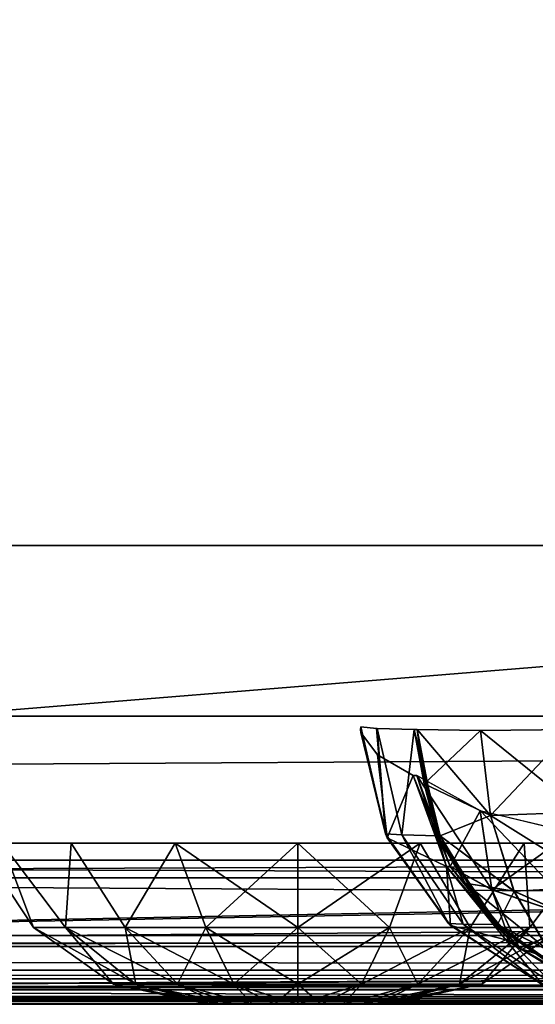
# Model space of a CAD drawing. Header units: millimetres. Extents: x -125 to 125, y -4 to 53.
# Tile 100 of 140: x 69.82 to 73.4, y -2 to 4.84. Entities that reach past the tile are written whole.
import ezdxf

# ---------------------------------------------------------------- set-up
doc = ezdxf.new("R2010")
doc.units = ezdxf.units.MM
doc.header["$LTSCALE"] = 65.185185
for name, color, linetype in [('1', 7, 'CONTINUOUS'), ('100', 7, 'CONTINUOUS'), ('101', 7, 'CONTINUOUS'), ('102', 7, 'CONTINUOUS'), ('111', 7, 'CONTINUOUS'), ('112', 7, 'CONTINUOUS'), ('113', 7, 'CONTINUOUS'), ('116', 7, 'CONTINUOUS'), ('117', 7, 'CONTINUOUS'), ('118', 7, 'CONTINUOUS'), ('119', 7, 'CONTINUOUS'), ('128', 7, 'CONTINUOUS'), ('129', 7, 'CONTINUOUS'), ('130', 7, 'CONTINUOUS'), ('14', 7, 'CONTINUOUS'), ('18', 7, 'CONTINUOUS'), ('2', 7, 'CONTINUOUS'), ('20', 7, 'CONTINUOUS'), ('205', 7, 'CONTINUOUS'), ('207', 7, 'CONTINUOUS'), ('209', 7, 'CONTINUOUS'), ('211', 7, 'CONTINUOUS'), ('248', 7, 'CONTINUOUS'), ('249', 7, 'CONTINUOUS'), ('250', 7, 'CONTINUOUS'), ('257', 7, 'CONTINUOUS'), ('258', 7, 'CONTINUOUS'), ('4', 7, 'CONTINUOUS'), ('505', 7, 'CONTINUOUS'), ('507', 7, 'CONTINUOUS'), ('509', 7, 'CONTINUOUS'), ('6', 7, 'CONTINUOUS'), ('99', 7, 'CONTINUOUS')]:
    doc.layers.add(name, color=color, linetype=linetype)

msp = doc.modelspace()

# ---------------------------------------------------------------- linework, layer by layer
at = {"layer": '1', "color": 7, "linetype": 'Continuous'}
for points in [[(95.8564, -2, 122.6916), (41.8745, -2, 124.334), (68.7932, -2, 122.5215), (95.8564, -2, 122.6916)], [(122.9176, -2, 122.9176), (41.8745, -2, 124.334), (95.8564, -2, 122.6916), (122.9176, -2, 122.9176)], [(123.8345, -2, 124.334), (41.8745, -2, 124.334), (122.9176, -2, 122.9176), (123.8345, -2, 124.334)], [(42.0073, -2, -124.0655), (41.8745, -2, -124.334), (123.8345, -2, -124.334), (42.0073, -2, -124.0655)], [(42.0544, -2, -123.762), (42.0073, -2, -124.0655), (123.8345, -2, -124.334), (42.0544, -2, -123.762)], [(68.5248, -2, -122.5202), (42.0544, -2, -123.1456), (123.8345, -2, -124.334), (68.5248, -2, -122.5202)], [(42.0544, -2, -123.1456), (42.0544, -2, -123.762), (123.8345, -2, -124.334), (42.0544, -2, -123.1456)], [(95.8279, -2, -122.6915), (68.5248, -2, -122.5202), (123.8345, -2, -124.334), (95.8279, -2, -122.6915)]]:
    msp.add_3dface(points, dxfattribs=at)
at = {"layer": '100', "color": 7, "linetype": 'Continuous'}
for points in [[(72.1893, -0.1128, 109.0402), (72.3037, -0.2681, 108.2929), (72.3722, -0.8429, 109.0487), (72.1893, -0.1128, 109.0402)], [(72.3037, -0.2681, 108.2929), (72.5509, -0.4119, 107.5902), (72.3722, -0.8429, 109.0487), (72.3037, -0.2681, 108.2929)], [(72.5509, -0.4119, 107.5902), (72.7822, -1.0424, 107.6859), (72.3722, -0.8429, 109.0487), (72.5509, -0.4119, 107.5902)], [(72.3722, -0.8429, 109.0487), (72.7822, -1.0424, 107.6859), (72.8117, -1.4536, 109.0691), (72.3722, -0.8429, 109.0487)], [(72.7822, -1.0424, 107.6859), (73.195, -1.553, 107.8565), (72.8117, -1.4536, 109.0691), (72.7822, -1.0424, 107.6859)], [(72.8117, -1.4536, 109.0691), (73.195, -1.553, 107.8565), (73.4456, -1.8584, 109.0985), (72.8117, -1.4536, 109.0691)], [(73.195, -1.553, 107.8565), (73.7417, -1.8849, 108.0826), (73.4456, -1.8584, 109.0985), (73.195, -1.553, 107.8565)]]:
    msp.add_3dface(points, dxfattribs=at)
at = {"layer": '101', "color": 7, "linetype": 'Continuous'}
for points in [[(72.2976, -0.0844, 110.0288), (72.1883, -0.0734, 109.2893), (72.3607, -0.8159, 109.2803), (72.2976, -0.0844, 110.0288)], [(72.3021, -0.0846, 110.047), (72.2976, -0.0844, 110.0288), (72.3607, -0.8159, 109.2803), (72.3021, -0.0846, 110.047)], [(72.4726, -0.8236, 110.0045), (72.3021, -0.0846, 110.047), (72.3607, -0.8159, 109.2803), (72.4726, -0.8236, 110.0045)], [(72.3021, -0.0846, 110.047), (72.4726, -0.8236, 110.0045), (72.5584, -0.0927, 110.7691), (72.3021, -0.0846, 110.047)], [(72.5584, -0.0927, 110.7691), (72.4726, -0.8236, 110.0045), (72.7195, -0.8292, 110.6939), (72.5584, -0.0927, 110.7691)], [(72.798, -1.4399, 109.2572), (72.4726, -0.8236, 110.0045), (72.3607, -0.8159, 109.2803), (72.798, -1.4399, 109.2572)], [(72.8981, -1.4438, 109.8983), (72.4726, -0.8236, 110.0045), (72.798, -1.4399, 109.2572), (72.8981, -1.4438, 109.8983)], [(72.4726, -0.8236, 110.0045), (72.8981, -1.4438, 109.8983), (72.7195, -0.8292, 110.6939), (72.4726, -0.8236, 110.0045)], [(72.7195, -0.8292, 110.6939), (72.8981, -1.4438, 109.8983), (73.1174, -1.4466, 110.5083), (72.7195, -0.8292, 110.6939)], [(73.4368, -1.8547, 109.2235), (72.8981, -1.4438, 109.8983), (72.798, -1.4399, 109.2572), (73.4368, -1.8547, 109.2235)], [(73.5173, -1.8557, 109.7438), (72.8981, -1.4438, 109.8983), (73.4368, -1.8547, 109.2235), (73.5173, -1.8557, 109.7438)], [(72.8981, -1.4438, 109.8983), (73.5173, -1.8557, 109.7438), (73.1174, -1.4466, 110.5083), (72.8981, -1.4438, 109.8983)], [(73.1174, -1.4466, 110.5083), (73.5173, -1.8557, 109.7438), (73.6947, -1.8565, 110.2389), (73.1174, -1.4466, 110.5083)]]:
    msp.add_3dface(points, dxfattribs=at)
at = {"layer": '102', "color": 7, "linetype": 'Continuous'}
for points in [[(72.5584, -0.0927, 110.7691), (72.7195, -0.8292, 110.6939), (72.579, -0.0927, 110.8133), (72.5584, -0.0927, 110.7691)], [(72.579, -0.0927, 110.8133), (72.7195, -0.8292, 110.6939), (72.6277, -0.4694, 110.7906), (72.579, -0.0927, 110.8133)], [(72.6277, -0.4694, 110.7906), (72.7195, -0.8292, 110.6939), (72.7402, -0.8292, 110.7382), (72.6277, -0.4694, 110.7906)], [(72.7195, -0.8292, 110.6939), (73.1174, -1.4466, 110.5083), (72.7402, -0.8292, 110.7382), (72.7195, -0.8292, 110.6939)], [(72.7402, -0.8292, 110.7382), (73.1174, -1.4466, 110.5083), (72.9123, -1.1589, 110.6578), (72.7402, -0.8292, 110.7382)], [(72.9123, -1.1589, 110.6578), (73.1174, -1.4466, 110.5083), (73.138, -1.4466, 110.5525), (72.9123, -1.1589, 110.6578)], [(73.1174, -1.4466, 110.5083), (73.6947, -1.8565, 110.2389), (73.138, -1.4466, 110.5525), (73.1174, -1.4466, 110.5083)], [(73.138, -1.4466, 110.5525), (73.6947, -1.8565, 110.2389), (73.7154, -1.8565, 110.2832), (73.138, -1.4466, 110.5525)]]:
    msp.add_3dface(points, dxfattribs=at)
at = {"layer": '111', "color": 7, "linetype": 'Continuous'}
for points in [[(72.579, -0.0927, 110.8133), (72.6277, -0.4694, 110.7906), (73.019, -0.0986, 111.4219), (72.579, -0.0927, 110.8133)], [(73.019, -0.0986, 111.4219), (72.6277, -0.4694, 110.7906), (73.0894, -0.6891, 111.3232), (73.019, -0.0986, 111.4219)], [(73.019, -0.0986, 111.4219), (73.0894, -0.6891, 111.3232), (73.653, -0.0906, 111.8259), (73.019, -0.0986, 111.4219)], [(73.653, -0.0906, 111.8259), (73.0894, -0.6891, 111.3232), (73.7204, -0.6663, 111.7316), (73.653, -0.0906, 111.8259)], [(72.6277, -0.4694, 110.7906), (72.7402, -0.8292, 110.7382), (73.0894, -0.6891, 111.3232), (72.6277, -0.4694, 110.7906)], [(73.7204, -0.6663, 111.7316), (73.0894, -0.6891, 111.3232), (73.8759, -1.1821, 111.4979), (73.7204, -0.6663, 111.7316)], [(73.0894, -0.6891, 111.3232), (72.7402, -0.8292, 110.7382), (73.2524, -1.215, 111.078), (73.0894, -0.6891, 111.3232)], [(73.0894, -0.6891, 111.3232), (73.2524, -1.215, 111.078), (73.8759, -1.1821, 111.4979), (73.0894, -0.6891, 111.3232)], [(72.7402, -0.8292, 110.7382), (72.9123, -1.1589, 110.6578), (73.2524, -1.215, 111.078), (72.7402, -0.8292, 110.7382)], [(72.9123, -1.1589, 110.6578), (73.138, -1.4466, 110.5525), (73.2524, -1.215, 111.078), (72.9123, -1.1589, 110.6578)], [(73.2524, -1.215, 111.078), (73.138, -1.4466, 110.5525), (73.4926, -1.627, 110.7093), (73.2524, -1.215, 111.078)], [(73.8759, -1.1821, 111.4979), (73.2524, -1.215, 111.078), (74.1057, -1.5919, 111.1456), (73.8759, -1.1821, 111.4979)], [(73.2524, -1.215, 111.078), (73.4926, -1.627, 110.7093), (74.1057, -1.5919, 111.1456), (73.2524, -1.215, 111.078)], [(73.138, -1.4466, 110.5525), (73.7154, -1.8565, 110.2832), (73.4926, -1.627, 110.7093), (73.138, -1.4466, 110.5525)]]:
    msp.add_3dface(points, dxfattribs=at)
at = {"layer": '112', "color": 7, "linetype": 'Continuous'}
for points in [[(72.3607, -0.8159, 109.2803), (72.1883, -0.0734, 109.2893), (72.1856, -0.0932, 109.1648), (72.3607, -0.8159, 109.2803)], [(72.1893, -0.1128, 109.0402), (72.3607, -0.8159, 109.2803), (72.1856, -0.0932, 109.1648), (72.1893, -0.1128, 109.0402)], [(72.1893, -0.1128, 109.0402), (72.3722, -0.8429, 109.0487), (72.3607, -0.8159, 109.2803), (72.1893, -0.1128, 109.0402)], [(72.3722, -0.8429, 109.0487), (72.798, -1.4399, 109.2572), (72.3607, -0.8159, 109.2803), (72.3722, -0.8429, 109.0487)], [(72.3722, -0.8429, 109.0487), (72.8117, -1.4536, 109.0691), (72.798, -1.4399, 109.2572), (72.3722, -0.8429, 109.0487)], [(72.8117, -1.4536, 109.0691), (73.4368, -1.8547, 109.2235), (72.798, -1.4399, 109.2572), (72.8117, -1.4536, 109.0691)], [(72.8117, -1.4536, 109.0691), (73.4456, -1.8584, 109.0985), (73.4368, -1.8547, 109.2235), (72.8117, -1.4536, 109.0691)]]:
    msp.add_3dface(points, dxfattribs=at)
at = {"layer": '113', "color": 7, "linetype": 'Continuous'}
for points in [[(72.5773, -0.4119, 107.5263), (73.0172, -0.6552, 106.9715), (73.0972, -1.2037, 107.3307), (72.5773, -0.4119, 107.5263)], [(72.8086, -1.0424, 107.622), (72.5773, -0.4119, 107.5263), (73.0972, -1.2037, 107.3307), (72.8086, -1.0424, 107.622)], [(73.0172, -0.6552, 106.9715), (73.7515, -1.4248, 107.0222), (73.0972, -1.2037, 107.3307), (73.0172, -0.6552, 106.9715)], [(73.6502, -0.807, 106.5986), (73.7515, -1.4248, 107.0222), (73.0172, -0.6552, 106.9715), (73.6502, -0.807, 106.5986)], [(73.2882, -1.609, 107.8203), (72.8086, -1.0424, 107.622), (73.0972, -1.2037, 107.3307), (73.2882, -1.609, 107.8203)], [(73.2882, -1.609, 107.8203), (73.2214, -1.553, 107.7926), (72.8086, -1.0424, 107.622), (73.2882, -1.609, 107.8203)], [(73.7515, -1.4248, 107.0222), (73.2882, -1.609, 107.8203), (73.0972, -1.2037, 107.3307), (73.7515, -1.4248, 107.0222)], [(73.2882, -1.609, 107.8203), (73.7515, -1.4248, 107.0222), (73.9936, -1.8429, 107.6035), (73.2882, -1.609, 107.8203)], [(73.7681, -1.8849, 108.0187), (73.2882, -1.609, 107.8203), (73.9936, -1.8429, 107.6035), (73.7681, -1.8849, 108.0187)]]:
    msp.add_3dface(points, dxfattribs=at)
at = {"layer": '116', "color": 7, "linetype": 'Continuous'}
for points in [[(72.7822, -1.0424, -107.6859), (72.5773, -0.4119, -107.5263), (72.5509, -0.4119, -107.5902), (72.7822, -1.0424, -107.6859)], [(72.8086, -1.0424, -107.622), (72.5773, -0.4119, -107.5263), (72.7822, -1.0424, -107.6859), (72.8086, -1.0424, -107.622)], [(73.2214, -1.553, -107.7926), (72.8086, -1.0424, -107.622), (72.7822, -1.0424, -107.6859), (73.2214, -1.553, -107.7926)], [(73.195, -1.553, -107.8565), (73.2214, -1.553, -107.7926), (72.7822, -1.0424, -107.6859), (73.195, -1.553, -107.8565)], [(73.2892, -1.6098, -107.8207), (73.2214, -1.553, -107.7926), (73.195, -1.553, -107.8565), (73.2892, -1.6098, -107.8207)], [(73.7417, -1.8849, -108.0826), (73.2892, -1.6098, -107.8207), (73.195, -1.553, -107.8565), (73.7417, -1.8849, -108.0826)], [(73.7681, -1.8849, -108.0187), (73.2892, -1.6098, -107.8207), (73.7417, -1.8849, -108.0826), (73.7681, -1.8849, -108.0187)]]:
    msp.add_3dface(points, dxfattribs=at)
at = {"layer": '117', "color": 7, "linetype": 'Continuous'}
for points in [[(72.1893, -0.1128, -109.0402), (72.3722, -0.8429, -109.0487), (72.3037, -0.2681, -108.2929), (72.1893, -0.1128, -109.0402)], [(72.3722, -0.8429, -109.0487), (72.5509, -0.4119, -107.5902), (72.3037, -0.2681, -108.2929), (72.3722, -0.8429, -109.0487)], [(72.7822, -1.0424, -107.6859), (72.5509, -0.4119, -107.5902), (72.3722, -0.8429, -109.0487), (72.7822, -1.0424, -107.6859)], [(72.8117, -1.4536, -109.0691), (72.7822, -1.0424, -107.6859), (72.3722, -0.8429, -109.0487), (72.8117, -1.4536, -109.0691)], [(73.195, -1.553, -107.8565), (72.7822, -1.0424, -107.6859), (72.8117, -1.4536, -109.0691), (73.195, -1.553, -107.8565)], [(73.4456, -1.8584, -109.0985), (73.195, -1.553, -107.8565), (72.8117, -1.4536, -109.0691), (73.4456, -1.8584, -109.0985)], [(73.7417, -1.8849, -108.0826), (73.195, -1.553, -107.8565), (73.4456, -1.8584, -109.0985), (73.7417, -1.8849, -108.0826)]]:
    msp.add_3dface(points, dxfattribs=at)
at = {"layer": '118', "color": 7, "linetype": 'Continuous'}
for points in [[(72.3607, -0.8159, -109.2803), (72.1883, -0.0734, -109.2893), (72.2976, -0.0844, -110.0288), (72.3607, -0.8159, -109.2803)], [(72.3021, -0.0846, -110.047), (72.3607, -0.8159, -109.2803), (72.2976, -0.0844, -110.0288), (72.3021, -0.0846, -110.047)], [(72.4726, -0.8236, -110.0045), (72.3021, -0.0846, -110.047), (72.5584, -0.0927, -110.7691), (72.4726, -0.8236, -110.0045)], [(72.4726, -0.8236, -110.0045), (72.3607, -0.8159, -109.2803), (72.3021, -0.0846, -110.047), (72.4726, -0.8236, -110.0045)], [(72.4726, -0.8236, -110.0045), (72.5584, -0.0927, -110.7691), (72.7195, -0.8292, -110.6939), (72.4726, -0.8236, -110.0045)], [(72.798, -1.4399, -109.2572), (72.3607, -0.8159, -109.2803), (72.4726, -0.8236, -110.0045), (72.798, -1.4399, -109.2572)], [(72.8981, -1.4438, -109.8983), (72.4726, -0.8236, -110.0045), (72.7195, -0.8292, -110.6939), (72.8981, -1.4438, -109.8983)], [(72.8981, -1.4438, -109.8983), (72.798, -1.4399, -109.2572), (72.4726, -0.8236, -110.0045), (72.8981, -1.4438, -109.8983)], [(73.1174, -1.4466, -110.5083), (72.8981, -1.4438, -109.8983), (72.7195, -0.8292, -110.6939), (73.1174, -1.4466, -110.5083)], [(73.4368, -1.8547, -109.2235), (72.798, -1.4399, -109.2572), (72.8981, -1.4438, -109.8983), (73.4368, -1.8547, -109.2235)], [(73.5173, -1.8557, -109.7438), (73.4368, -1.8547, -109.2235), (72.8981, -1.4438, -109.8983), (73.5173, -1.8557, -109.7438)], [(73.5173, -1.8557, -109.7438), (72.8981, -1.4438, -109.8983), (73.1174, -1.4466, -110.5083), (73.5173, -1.8557, -109.7438)], [(73.6947, -1.8565, -110.2389), (73.5173, -1.8557, -109.7438), (73.1174, -1.4466, -110.5083), (73.6947, -1.8565, -110.2389)]]:
    msp.add_3dface(points, dxfattribs=at)
at = {"layer": '119', "color": 7, "linetype": 'Continuous'}
for points in [[(72.7195, -0.8292, -110.6939), (72.5584, -0.0927, -110.7691), (72.7402, -0.8292, -110.7382), (72.7195, -0.8292, -110.6939)], [(72.7402, -0.8292, -110.7382), (72.5584, -0.0927, -110.7691), (72.6277, -0.4694, -110.7906), (72.7402, -0.8292, -110.7382)], [(72.6277, -0.4694, -110.7906), (72.5584, -0.0927, -110.7691), (72.579, -0.0927, -110.8133), (72.6277, -0.4694, -110.7906)], [(72.9123, -1.1589, -110.6578), (72.7195, -0.8292, -110.6939), (72.7402, -0.8292, -110.7382), (72.9123, -1.1589, -110.6578)], [(73.138, -1.4466, -110.5525), (72.7195, -0.8292, -110.6939), (72.9123, -1.1589, -110.6578), (73.138, -1.4466, -110.5525)], [(73.1174, -1.4466, -110.5083), (72.7195, -0.8292, -110.6939), (73.138, -1.4466, -110.5525), (73.1174, -1.4466, -110.5083)], [(73.6947, -1.8565, -110.2389), (73.1174, -1.4466, -110.5083), (73.7154, -1.8565, -110.2832), (73.6947, -1.8565, -110.2389)], [(73.7154, -1.8565, -110.2832), (73.1174, -1.4466, -110.5083), (73.138, -1.4466, -110.5525), (73.7154, -1.8565, -110.2832)]]:
    msp.add_3dface(points, dxfattribs=at)
at = {"layer": '128', "color": 7, "linetype": 'Continuous'}
for points in [[(72.6277, -0.4694, -110.7906), (72.579, -0.0927, -110.8133), (73.0888, -0.6887, -111.3228), (72.6277, -0.4694, -110.7906)], [(73.0888, -0.6887, -111.3228), (72.579, -0.0927, -110.8133), (73.0185, -0.0986, -111.4214), (73.0888, -0.6887, -111.3228)], [(73.0185, -0.0986, -111.4214), (73.6523, -0.0906, -111.8256), (73.7197, -0.6667, -111.7313), (73.0185, -0.0986, -111.4214)], [(73.0888, -0.6887, -111.3228), (73.0185, -0.0986, -111.4214), (73.7197, -0.6667, -111.7313), (73.0888, -0.6887, -111.3228)], [(72.7402, -0.8292, -110.7382), (72.6277, -0.4694, -110.7906), (73.0888, -0.6887, -111.3228), (72.7402, -0.8292, -110.7382)], [(73.8754, -1.1827, -111.4973), (73.0888, -0.6887, -111.3228), (73.7197, -0.6667, -111.7313), (73.8754, -1.1827, -111.4973)], [(73.2516, -1.2145, -111.0778), (72.7402, -0.8292, -110.7382), (73.0888, -0.6887, -111.3228), (73.2516, -1.2145, -111.0778)], [(73.2516, -1.2145, -111.0778), (73.0888, -0.6887, -111.3228), (73.8754, -1.1827, -111.4973), (73.2516, -1.2145, -111.0778)], [(72.9123, -1.1589, -110.6578), (72.7402, -0.8292, -110.7382), (73.2516, -1.2145, -111.0778), (72.9123, -1.1589, -110.6578)], [(73.4916, -1.6263, -110.7095), (72.9123, -1.1589, -110.6578), (73.2516, -1.2145, -111.0778), (73.4916, -1.6263, -110.7095)], [(73.138, -1.4466, -110.5525), (72.9123, -1.1589, -110.6578), (73.4916, -1.6263, -110.7095), (73.138, -1.4466, -110.5525)], [(74.1054, -1.5926, -111.1446), (73.2516, -1.2145, -111.0778), (73.8754, -1.1827, -111.4973), (74.1054, -1.5926, -111.1446)], [(73.4916, -1.6263, -110.7095), (73.2516, -1.2145, -111.0778), (74.1054, -1.5926, -111.1446), (73.4916, -1.6263, -110.7095)], [(73.7154, -1.8565, -110.2832), (73.138, -1.4466, -110.5525), (73.4916, -1.6263, -110.7095), (73.7154, -1.8565, -110.2832)]]:
    msp.add_3dface(points, dxfattribs=at)
at = {"layer": '129', "color": 7, "linetype": 'Continuous'}
for points in [[(72.1883, -0.0734, -109.2893), (72.3607, -0.8159, -109.2803), (72.1856, -0.0932, -109.1648), (72.1883, -0.0734, -109.2893)], [(72.3607, -0.8159, -109.2803), (72.1893, -0.1128, -109.0402), (72.1856, -0.0932, -109.1648), (72.3607, -0.8159, -109.2803)], [(72.3722, -0.8429, -109.0487), (72.1893, -0.1128, -109.0402), (72.3607, -0.8159, -109.2803), (72.3722, -0.8429, -109.0487)], [(72.3722, -0.8429, -109.0487), (72.3607, -0.8159, -109.2803), (72.798, -1.4399, -109.2572), (72.3722, -0.8429, -109.0487)], [(72.8117, -1.4536, -109.0691), (72.3722, -0.8429, -109.0487), (72.798, -1.4399, -109.2572), (72.8117, -1.4536, -109.0691)], [(72.8117, -1.4536, -109.0691), (72.798, -1.4399, -109.2572), (73.4368, -1.8547, -109.2235), (72.8117, -1.4536, -109.0691)], [(73.4456, -1.8584, -109.0985), (72.8117, -1.4536, -109.0691), (73.4368, -1.8547, -109.2235), (73.4456, -1.8584, -109.0985)]]:
    msp.add_3dface(points, dxfattribs=at)
at = {"layer": '130', "color": 7, "linetype": 'Continuous'}
for points in [[(72.5773, -0.4119, -107.5263), (72.8086, -1.0424, -107.622), (73.0177, -0.6554, -106.971), (72.5773, -0.4119, -107.5263)], [(73.0177, -0.6554, -106.971), (72.8086, -1.0424, -107.622), (73.0979, -1.2043, -107.3305), (73.0177, -0.6554, -106.971)], [(73.6509, -0.8071, -106.5984), (73.0177, -0.6554, -106.971), (73.0979, -1.2043, -107.3305), (73.6509, -0.8071, -106.5984)], [(73.7523, -1.4251, -107.0221), (73.6509, -0.8071, -106.5984), (73.0979, -1.2043, -107.3305), (73.7523, -1.4251, -107.0221)], [(72.8086, -1.0424, -107.622), (73.2214, -1.553, -107.7926), (73.0979, -1.2043, -107.3305), (72.8086, -1.0424, -107.622)], [(73.2892, -1.6098, -107.8207), (73.7523, -1.4251, -107.0221), (73.0979, -1.2043, -107.3305), (73.2892, -1.6098, -107.8207)], [(73.2214, -1.553, -107.7926), (73.2892, -1.6098, -107.8207), (73.0979, -1.2043, -107.3305), (73.2214, -1.553, -107.7926)], [(73.2892, -1.6098, -107.8207), (73.9945, -1.8432, -107.6037), (73.7523, -1.4251, -107.0221), (73.2892, -1.6098, -107.8207)], [(73.2892, -1.6098, -107.8207), (73.7681, -1.8849, -108.0187), (73.9945, -1.8432, -107.6037), (73.2892, -1.6098, -107.8207)]]:
    msp.add_3dface(points, dxfattribs=at)
at = {"layer": '14', "color": 7, "linetype": 'Continuous'}
for points in [[(-123.8345, -1.5218, -124.8336), (123.8345, -1.5218, -124.8336), (123.8345, -1.7623, -124.7597), (-123.8345, -1.5218, -124.8336)], [(-123.8345, -1.5218, -124.8336), (123.8345, -1.7623, -124.7597), (-123.8345, -1.7623, -124.7597), (-123.8345, -1.5218, -124.8336)], [(123.8345, -1.7623, -124.7597), (123.8345, -1.9366, -124.5777), (-123.8345, -1.7623, -124.7597), (123.8345, -1.7623, -124.7597)], [(123.8345, -1.9366, -124.5777), (41.0668, -1.9508, -124.5504), (-123.8345, -1.7623, -124.7597), (123.8345, -1.9366, -124.5777)], [(123.8345, -1.9366, -124.5777), (123.8345, -2, -124.334), (41.0668, -1.9508, -124.5504), (123.8345, -1.9366, -124.5777)], [(41.0668, -1.9508, -124.5504), (123.8345, -2, -124.334), (41.2731, -1.956, -124.5391), (41.0668, -1.9508, -124.5504)], [(41.2731, -1.956, -124.5391), (123.8345, -2, -124.334), (41.5021, -1.9724, -124.4978), (41.2731, -1.956, -124.5391)], [(41.5021, -1.9724, -124.4978), (123.8345, -2, -124.334), (41.7201, -1.9922, -124.422), (41.5021, -1.9724, -124.4978)], [(123.8345, -2, -124.334), (41.8745, -2, -124.334), (41.7201, -1.9922, -124.422), (123.8345, -2, -124.334)]]:
    msp.add_3dface(points, dxfattribs=at)
at = {"layer": '18', "color": 7, "linetype": 'Continuous'}
for points in [[(123.8345, -1.5218, 124.8336), (-123.8345, -1.5218, 124.8336), (-123.8345, -1.7623, 124.7597), (123.8345, -1.5218, 124.8336)], [(123.8345, -1.5218, 124.8336), (-123.8345, -1.7623, 124.7597), (123.8345, -1.7623, 124.7597), (123.8345, -1.5218, 124.8336)], [(-123.8345, -1.7623, 124.7597), (-123.8345, -1.9366, 124.5777), (123.8345, -1.7623, 124.7597), (-123.8345, -1.7623, 124.7597)], [(-123.8345, -1.9366, 124.5777), (-41.0668, -1.9508, 124.5504), (123.8345, -1.7623, 124.7597), (-123.8345, -1.9366, 124.5777)], [(-41.0668, -1.9508, 124.5504), (-38.9332, -1.9508, 124.5504), (123.8345, -1.7623, 124.7597), (-41.0668, -1.9508, 124.5504)], [(-38.9332, -1.9508, 124.5504), (38.9332, -1.9508, 124.5504), (123.8345, -1.7623, 124.7597), (-38.9332, -1.9508, 124.5504)], [(38.9332, -1.9508, 124.5504), (41.0668, -1.9508, 124.5504), (123.8345, -1.7623, 124.7597), (38.9332, -1.9508, 124.5504)], [(123.8345, -1.9366, 124.5777), (123.8345, -1.7623, 124.7597), (41.0668, -1.9508, 124.5504), (123.8345, -1.9366, 124.5777)], [(41.2741, -1.9561, 124.539), (123.8345, -1.9366, 124.5777), (41.0668, -1.9508, 124.5504), (41.2741, -1.9561, 124.539)], [(41.4902, -1.9714, 124.5008), (123.8345, -1.9366, 124.5777), (41.2741, -1.9561, 124.539), (41.4902, -1.9714, 124.5008)], [(41.7134, -1.9917, 124.425), (123.8345, -1.9366, 124.5777), (41.4902, -1.9714, 124.5008), (41.7134, -1.9917, 124.425)], [(41.8745, -2, 124.334), (123.8345, -1.9366, 124.5777), (41.7134, -1.9917, 124.425), (41.8745, -2, 124.334)], [(41.8745, -2, 124.334), (123.8345, -2, 124.334), (123.8345, -1.9366, 124.5777), (41.8745, -2, 124.334)]]:
    msp.add_3dface(points, dxfattribs=at)
at = {"layer": '2', "color": 7, "linetype": 'Continuous'}
for points in [[(-123.901, 0, 124.9), (123.901, 0, 124.9), (-123.901, 0, -124.9), (-123.901, 0, 124.9)], [(-123.901, 0, -124.9), (123.901, 0, 124.9), (123.901, 0, -124.9), (-123.901, 0, -124.9)]]:
    msp.add_3dface(points, dxfattribs=at)
at = {"layer": '20', "color": 7, "linetype": 'Continuous'}
for points in [[(17.1336, -1, 120.1095), (-120.6472, -1, 119.9336), (120.6472, -1, 119.9336), (17.1336, -1, 120.1095)], [(120.6472, -1, -119.9336), (-120.6472, -1, -119.9336), (-17.1336, -1, -120.1095), (120.6472, -1, -119.9336)], [(120.3783, -1, -85.6675), (-120.6472, -1, -119.9336), (120.6472, -1, -119.9336), (120.3783, -1, -85.6675)], [(-120.3783, -1, -85.6675), (-120.6472, -1, -119.9336), (120.3783, -1, -85.6675), (-120.3783, -1, -85.6675)], [(-120.6472, -1, 119.9336), (-120.3783, -1, 85.6675), (120.6472, -1, 119.9336), (-120.6472, -1, 119.9336)], [(120.1991, -1, -51.4007), (-120.3783, -1, -85.6675), (120.3783, -1, -85.6675), (120.1991, -1, -51.4007)], [(-120.1991, -1, -51.4007), (-120.3783, -1, -85.6675), (120.1991, -1, -51.4007), (-120.1991, -1, -51.4007)], [(120.6472, -1, 119.9336), (-120.3783, -1, 85.6675), (120.3783, -1, 85.6675), (120.6472, -1, 119.9336)], [(-120.3783, -1, 85.6675), (-120.1991, -1, 51.4007), (120.3783, -1, 85.6675), (-120.3783, -1, 85.6675)], [(-120.1991, -1, 51.4007), (-120.1095, -1, 17.1336), (120.1991, -1, 51.4007), (-120.1991, -1, 51.4007)], [(120.1095, -1, -17.1336), (-120.1991, -1, -51.4007), (120.1991, -1, -51.4007), (120.1095, -1, -17.1336)], [(-120.1095, -1, -17.1336), (-120.1991, -1, -51.4007), (120.1095, -1, -17.1336), (-120.1095, -1, -17.1336)], [(120.3783, -1, 85.6675), (-120.1991, -1, 51.4007), (120.1991, -1, 51.4007), (120.3783, -1, 85.6675)], [(120.1095, -1, 17.1336), (-120.1095, -1, -17.1336), (120.1095, -1, -17.1336), (120.1095, -1, 17.1336)], [(-120.1095, -1, 17.1336), (-120.1095, -1, -17.1336), (120.1095, -1, 17.1336), (-120.1095, -1, 17.1336)], [(120.1991, -1, 51.4007), (-120.1095, -1, 17.1336), (120.1095, -1, 17.1336), (120.1991, -1, 51.4007)], [(17.1336, -1, -120.1095), (120.6472, -1, -119.9336), (-17.1336, -1, -120.1095), (17.1336, -1, -120.1095)], [(120.5945, -1, 120.2479), (17.1336, -1, 120.1095), (120.6472, -1, 119.9336), (120.5945, -1, 120.2479)], [(51.4007, -1, -120.1991), (120.6472, -1, -119.9336), (17.1336, -1, -120.1095), (51.4007, -1, -120.1991)], [(51.4007, -1, 120.1991), (17.1336, -1, 120.1095), (120.5945, -1, 120.2479), (51.4007, -1, 120.1991)], [(85.6675, -1, -120.3783), (120.5945, -1, -120.2479), (51.4007, -1, -120.1991), (85.6675, -1, -120.3783)], [(85.6675, -1, 120.3783), (51.4007, -1, 120.1991), (120.5945, -1, 120.2479), (85.6675, -1, 120.3783)], [(120.5945, -1, -120.2479), (120.6472, -1, -119.9336), (51.4007, -1, -120.1991), (120.5945, -1, -120.2479)]]:
    msp.add_3dface(points, dxfattribs=at)
at = {"layer": '205', "color": 7, "linetype": 'Continuous'}
for points in [[(51.4007, -1, 120.1991), (85.6675, -1, 120.3783), (52.2724, -1.1213, 120.3239), (51.4007, -1, 120.1991)], [(52.2724, -1.1213, 120.3239), (85.6675, -1, 120.3783), (86.1635, -1.1213, 120.5029), (52.2724, -1.1213, 120.3239)]]:
    msp.add_3dface(points, dxfattribs=at)
at = {"layer": '207', "color": 7, "linetype": 'Continuous'}
for points in [[(84.8372, -1.1213, -120.4942), (51.4007, -1, -120.1991), (49.5959, -1.1213, -120.3134), (84.8372, -1.1213, -120.4942)], [(85.6675, -1, -120.3783), (51.4007, -1, -120.1991), (84.8372, -1.1213, -120.4942), (85.6675, -1, -120.3783)]]:
    msp.add_3dface(points, dxfattribs=at)
at = {"layer": '209', "color": 7, "linetype": 'Continuous'}
for points in [[(84.8372, -1.1213, -120.4942), (49.5959, -1.1213, -120.3134), (60.452, -1.5981, -120.9804), (84.8372, -1.1213, -120.4942)], [(84.8372, -1.1213, -120.4942), (60.452, -1.5981, -120.9804), (120.8934, -1.5978, -121.3982), (84.8372, -1.1213, -120.4942)], [(60.452, -1.5981, -120.9804), (60.9384, -1.898, -121.7069), (120.8934, -1.5978, -121.3982), (60.452, -1.5981, -120.9804)], [(120.8934, -1.5978, -121.3982), (60.9384, -1.898, -121.7069), (120.95, -1.6216, -121.4407), (120.8934, -1.5978, -121.3982)], [(120.95, -1.6216, -121.4407), (60.9384, -1.898, -121.7069), (121.2886, -1.7463, -121.6948), (120.95, -1.6216, -121.4407)], [(60.9384, -1.898, -121.7069), (121.8706, -1.8979, -122.1317), (121.2886, -1.7463, -121.6948), (60.9384, -1.898, -121.7069)], [(60.9384, -1.898, -121.7069), (95.8279, -2, -122.6915), (121.8706, -1.8979, -122.1317), (60.9384, -1.898, -121.7069)], [(68.5248, -2, -122.5202), (95.8279, -2, -122.6915), (60.9384, -1.898, -121.7069), (68.5248, -2, -122.5202)]]:
    msp.add_3dface(points, dxfattribs=at)
at = {"layer": '211', "color": 7, "linetype": 'Continuous'}
for points in [[(52.2724, -1.1213, 120.3239), (86.1635, -1.1213, 120.5029), (60.452, -1.5981, 120.9804), (52.2724, -1.1213, 120.3239)], [(60.452, -1.5981, 120.9804), (120.0561, -1.1213, 120.7696), (120.6273, -1.4734, 121.1984), (60.452, -1.5981, 120.9804)], [(86.1635, -1.1213, 120.5029), (120.0561, -1.1213, 120.7696), (60.452, -1.5981, 120.9804), (86.1635, -1.1213, 120.5029)], [(120.8934, -1.5978, 121.3982), (60.452, -1.5981, 120.9804), (120.6273, -1.4734, 121.1984), (120.8934, -1.5978, 121.3982)], [(120.8934, -1.5978, 121.3982), (60.9384, -1.898, 121.7069), (60.452, -1.5981, 120.9804), (120.8934, -1.5978, 121.3982)], [(121.2886, -1.7463, 121.6948), (60.9384, -1.898, 121.7069), (120.8934, -1.5978, 121.3982), (121.2886, -1.7463, 121.6948)], [(121.8706, -1.8979, 122.1317), (60.9384, -1.898, 121.7069), (121.2886, -1.7463, 121.6948), (121.8706, -1.8979, 122.1317)], [(121.8706, -1.8979, 122.1317), (68.7932, -2, 122.5215), (60.9384, -1.898, 121.7069), (121.8706, -1.8979, 122.1317)], [(95.8564, -2, 122.6916), (68.7932, -2, 122.5215), (121.8706, -1.8979, 122.1317), (95.8564, -2, 122.6916)]]:
    msp.add_3dface(points, dxfattribs=at)
at = {"layer": '248', "color": 7, "linetype": 'Continuous'}
for points in [[(71.1244, -2, 7.25), (71.1458, -2, 7.0881), (71.1458, -2, 7.4119), (71.1244, -2, 7.25)], [(71.1458, -2, 7.4119), (71.2083, -2, 6.9372), (71.2083, -2, 7.5628), (71.1458, -2, 7.4119)], [(71.1458, -2, 7.0881), (71.2083, -2, 6.9372), (71.1458, -2, 7.4119), (71.1458, -2, 7.0881)], [(71.2083, -2, 7.5628), (71.3077, -2, 6.8077), (71.3077, -2, 7.6923), (71.2083, -2, 7.5628)], [(71.2083, -2, 6.9372), (71.3077, -2, 6.8077), (71.2083, -2, 7.5628), (71.2083, -2, 6.9372)], [(71.3077, -2, 7.6923), (71.4372, -2, 6.7083), (71.4372, -2, 7.7917), (71.3077, -2, 7.6923)], [(71.3077, -2, 6.8077), (71.4372, -2, 6.7083), (71.3077, -2, 7.6923), (71.3077, -2, 6.8077)], [(71.4372, -2, 7.7917), (71.5881, -2, 6.6458), (71.5881, -2, 7.8542), (71.4372, -2, 7.7917)], [(71.4372, -2, 6.7083), (71.5881, -2, 6.6458), (71.4372, -2, 7.7917), (71.4372, -2, 6.7083)], [(71.5881, -2, 7.8542), (71.75, -2, 6.6244), (71.75, -2, 7.8756), (71.5881, -2, 7.8542)], [(71.5881, -2, 6.6458), (71.75, -2, 6.6244), (71.5881, -2, 7.8542), (71.5881, -2, 6.6458)], [(71.9119, -2, 7.8542), (71.75, -2, 7.8756), (71.9119, -2, 6.6458), (71.9119, -2, 7.8542)], [(71.75, -2, 7.8756), (71.75, -2, 6.6244), (71.9119, -2, 6.6458), (71.75, -2, 7.8756)], [(72.0628, -2, 6.7083), (71.9119, -2, 7.8542), (71.9119, -2, 6.6458), (72.0628, -2, 6.7083)], [(72.0628, -2, 7.7917), (71.9119, -2, 7.8542), (72.0628, -2, 6.7083), (72.0628, -2, 7.7917)], [(72.1923, -2, 7.6923), (72.0628, -2, 7.7917), (72.1923, -2, 6.8077), (72.1923, -2, 7.6923)], [(72.1923, -2, 6.8077), (72.0628, -2, 7.7917), (72.0628, -2, 6.7083), (72.1923, -2, 6.8077)], [(72.2917, -2, 6.9372), (72.1923, -2, 7.6923), (72.1923, -2, 6.8077), (72.2917, -2, 6.9372)], [(72.2917, -2, 7.5628), (72.1923, -2, 7.6923), (72.2917, -2, 6.9372), (72.2917, -2, 7.5628)], [(72.3542, -2, 7.4119), (72.2917, -2, 7.5628), (72.3542, -2, 7.0881), (72.3542, -2, 7.4119)], [(72.3542, -2, 7.0881), (72.2917, -2, 7.5628), (72.2917, -2, 6.9372), (72.3542, -2, 7.0881)], [(72.3756, -2, 7.25), (72.3542, -2, 7.4119), (72.3542, -2, 7.0881), (72.3756, -2, 7.25)]]:
    msp.add_3dface(points, dxfattribs=at)
at = {"layer": '249', "color": 7, "linetype": 'Continuous'}
for points in [[(72.3869, -1.4666, 5.5002), (71.75, -1.4666, 5.3879), (72.6007, -0.8814, 5.1962), (72.3869, -1.4666, 5.5002)], [(71.75, -1.4666, 5.3879), (71.75, -0.8814, 5.027), (72.6007, -0.8814, 5.1962), (71.75, -1.4666, 5.3879)], [(71.75, -1.4666, 9.1121), (72.3869, -1.4666, 8.9998), (71.75, -0.8814, 9.473), (71.75, -1.4666, 9.1121)], [(71.75, -0.8814, 9.473), (72.3869, -1.4666, 8.9998), (72.6007, -0.8814, 9.3038), (71.75, -0.8814, 9.473)], [(72.9469, -1.4666, 5.8236), (72.3869, -1.4666, 5.5002), (72.6007, -0.8814, 5.1962), (72.9469, -1.4666, 5.8236)], [(72.3869, -1.4666, 8.9998), (72.9469, -1.4666, 8.6764), (72.6007, -0.8814, 9.3038), (72.3869, -1.4666, 8.9998)], [(73.3219, -0.8814, 5.6781), (72.9469, -1.4666, 5.8236), (72.6007, -0.8814, 5.1962), (73.3219, -0.8814, 5.6781)], [(72.6007, -0.8814, 9.3038), (72.9469, -1.4666, 8.6764), (73.3219, -0.8814, 8.8219), (72.6007, -0.8814, 9.3038)], [(73.3626, -1.4666, 6.319), (72.9469, -1.4666, 5.8236), (73.3219, -0.8814, 5.6781), (73.3626, -1.4666, 6.319)], [(72.9469, -1.4666, 8.6764), (73.3626, -1.4666, 8.181), (73.3219, -0.8814, 8.8219), (72.9469, -1.4666, 8.6764)], [(73.8038, -0.8814, 6.3993), (73.3626, -1.4666, 6.319), (73.3219, -0.8814, 5.6781), (73.8038, -0.8814, 6.3993)], [(73.3219, -0.8814, 8.8219), (73.3626, -1.4666, 8.181), (73.8038, -0.8814, 8.1007), (73.3219, -0.8814, 8.8219)], [(73.5838, -1.4666, 6.9267), (73.3626, -1.4666, 6.319), (73.8038, -0.8814, 6.3993), (73.5838, -1.4666, 6.9267)], [(73.3626, -1.4666, 8.181), (73.5838, -1.4666, 7.5733), (73.8038, -0.8814, 8.1007), (73.3626, -1.4666, 8.181)], [(71.75, -1.4666, 9.1121), (72.194, -1.8612, 8.47), (72.3869, -1.4666, 8.9998), (71.75, -1.4666, 9.1121)], [(71.75, -1.8612, 5.9517), (71.75, -1.4666, 5.3879), (72.3869, -1.4666, 5.5002), (71.75, -1.8612, 5.9517)], [(71.75, -1.8612, 8.5483), (72.194, -1.8612, 8.47), (71.75, -1.4666, 9.1121), (71.75, -1.8612, 8.5483)], [(72.194, -1.8612, 6.03), (71.75, -1.8612, 5.9517), (72.3869, -1.4666, 5.5002), (72.194, -1.8612, 6.03)], [(72.5845, -1.8612, 6.2555), (72.194, -1.8612, 6.03), (72.9469, -1.4666, 5.8236), (72.5845, -1.8612, 6.2555)], [(72.194, -1.8612, 8.47), (72.5845, -1.8612, 8.2445), (72.3869, -1.4666, 8.9998), (72.194, -1.8612, 8.47)], [(72.9469, -1.4666, 5.8236), (72.194, -1.8612, 6.03), (72.3869, -1.4666, 5.5002), (72.9469, -1.4666, 5.8236)], [(72.3869, -1.4666, 8.9998), (72.5845, -1.8612, 8.2445), (72.9469, -1.4666, 8.6764), (72.3869, -1.4666, 8.9998)], [(72.8743, -1.8612, 6.6009), (72.5845, -1.8612, 6.2555), (73.3626, -1.4666, 6.319), (72.8743, -1.8612, 6.6009)], [(72.5845, -1.8612, 8.2445), (72.8743, -1.8612, 7.8991), (72.9469, -1.4666, 8.6764), (72.5845, -1.8612, 8.2445)], [(73.3626, -1.4666, 6.319), (72.5845, -1.8612, 6.2555), (72.9469, -1.4666, 5.8236), (73.3626, -1.4666, 6.319)], [(73.0285, -1.8612, 7.0246), (72.8743, -1.8612, 6.6009), (73.5838, -1.4666, 6.9267), (73.0285, -1.8612, 7.0246)], [(72.9469, -1.4666, 8.6764), (72.8743, -1.8612, 7.8991), (73.3626, -1.4666, 8.181), (72.9469, -1.4666, 8.6764)], [(72.8743, -1.8612, 7.8991), (73.0285, -1.8612, 7.4754), (73.3626, -1.4666, 8.181), (72.8743, -1.8612, 7.8991)], [(73.5838, -1.4666, 6.9267), (72.8743, -1.8612, 6.6009), (73.3626, -1.4666, 6.319), (73.5838, -1.4666, 6.9267)], [(73.5838, -1.4666, 7.5733), (73.0285, -1.8612, 7.0246), (73.5838, -1.4666, 6.9267), (73.5838, -1.4666, 7.5733)], [(73.3626, -1.4666, 8.181), (73.0285, -1.8612, 7.4754), (73.5838, -1.4666, 7.5733), (73.3626, -1.4666, 8.181)], [(73.0285, -1.8612, 7.4754), (73.0285, -1.8612, 7.0246), (73.5838, -1.4666, 7.5733), (73.0285, -1.8612, 7.4754)], [(71.9119, -2, 6.6458), (71.75, -2, 6.6244), (72.194, -1.8612, 6.03), (71.9119, -2, 6.6458)], [(72.194, -1.8612, 6.03), (71.75, -2, 6.6244), (71.75, -1.8612, 5.9517), (72.194, -1.8612, 6.03)], [(71.75, -2, 7.8756), (71.9119, -2, 7.8542), (71.75, -1.8612, 8.5483), (71.75, -2, 7.8756)], [(71.75, -1.8612, 8.5483), (71.9119, -2, 7.8542), (72.194, -1.8612, 8.47), (71.75, -1.8612, 8.5483)], [(72.0628, -2, 6.7083), (71.9119, -2, 6.6458), (72.194, -1.8612, 6.03), (72.0628, -2, 6.7083)], [(71.9119, -2, 7.8542), (72.0628, -2, 7.7917), (72.194, -1.8612, 8.47), (71.9119, -2, 7.8542)], [(72.1923, -2, 6.8077), (72.0628, -2, 6.7083), (72.5845, -1.8612, 6.2555), (72.1923, -2, 6.8077)], [(72.5845, -1.8612, 6.2555), (72.0628, -2, 6.7083), (72.194, -1.8612, 6.03), (72.5845, -1.8612, 6.2555)], [(72.194, -1.8612, 8.47), (72.0628, -2, 7.7917), (72.5845, -1.8612, 8.2445), (72.194, -1.8612, 8.47)], [(72.0628, -2, 7.7917), (72.1923, -2, 7.6923), (72.5845, -1.8612, 8.2445), (72.0628, -2, 7.7917)], [(72.8743, -1.8612, 6.6009), (72.1923, -2, 6.8077), (72.5845, -1.8612, 6.2555), (72.8743, -1.8612, 6.6009)], [(72.2917, -2, 6.9372), (72.1923, -2, 6.8077), (72.8743, -1.8612, 6.6009), (72.2917, -2, 6.9372)], [(72.1923, -2, 7.6923), (72.2917, -2, 7.5628), (72.5845, -1.8612, 8.2445), (72.1923, -2, 7.6923)], [(73.0285, -1.8612, 7.0246), (72.2917, -2, 6.9372), (72.8743, -1.8612, 6.6009), (73.0285, -1.8612, 7.0246)], [(72.3542, -2, 7.0881), (72.2917, -2, 6.9372), (73.0285, -1.8612, 7.0246), (72.3542, -2, 7.0881)], [(72.5845, -1.8612, 8.2445), (72.2917, -2, 7.5628), (72.8743, -1.8612, 7.8991), (72.5845, -1.8612, 8.2445)], [(72.2917, -2, 7.5628), (72.3542, -2, 7.4119), (72.8743, -1.8612, 7.8991), (72.2917, -2, 7.5628)], [(72.3756, -2, 7.25), (72.3542, -2, 7.0881), (73.0285, -1.8612, 7.0246), (72.3756, -2, 7.25)], [(72.8743, -1.8612, 7.8991), (72.3542, -2, 7.4119), (73.0285, -1.8612, 7.4754), (72.8743, -1.8612, 7.8991)], [(72.3542, -2, 7.4119), (72.3756, -2, 7.25), (73.0285, -1.8612, 7.4754), (72.3542, -2, 7.4119)], [(73.0285, -1.8612, 7.4754), (72.3756, -2, 7.25), (73.0285, -1.8612, 7.0246), (73.0285, -1.8612, 7.4754)]]:
    msp.add_3dface(points, dxfattribs=at)
at = {"layer": '250', "color": 7, "linetype": 'Continuous'}
for points in [[(69.9162, -1.4666, 6.9267), (69.9162, -1.4666, 7.5733), (69.527, -0.8814, 7.25), (69.9162, -1.4666, 6.9267)], [(69.6962, -0.8814, 6.3993), (69.9162, -1.4666, 6.9267), (69.527, -0.8814, 7.25), (69.6962, -0.8814, 6.3993)], [(69.527, -0.8814, 7.25), (69.9162, -1.4666, 7.5733), (69.6962, -0.8814, 8.1007), (69.527, -0.8814, 7.25)], [(70.1374, -1.4666, 6.319), (69.9162, -1.4666, 6.9267), (69.6962, -0.8814, 6.3993), (70.1374, -1.4666, 6.319)], [(70.1781, -0.8814, 5.6781), (70.1374, -1.4666, 6.319), (69.6962, -0.8814, 6.3993), (70.1781, -0.8814, 5.6781)], [(69.9162, -1.4666, 7.5733), (70.1374, -1.4666, 8.181), (69.6962, -0.8814, 8.1007), (69.9162, -1.4666, 7.5733)], [(69.6962, -0.8814, 8.1007), (70.1374, -1.4666, 8.181), (70.1781, -0.8814, 8.8219), (69.6962, -0.8814, 8.1007)], [(70.1374, -1.4666, 8.181), (70.5531, -1.4666, 8.6764), (70.1781, -0.8814, 8.8219), (70.1374, -1.4666, 8.181)], [(70.5531, -1.4666, 5.8236), (70.1374, -1.4666, 6.319), (70.1781, -0.8814, 5.6781), (70.5531, -1.4666, 5.8236)], [(70.8993, -0.8814, 5.1962), (70.5531, -1.4666, 5.8236), (70.1781, -0.8814, 5.6781), (70.8993, -0.8814, 5.1962)], [(70.1781, -0.8814, 8.8219), (70.5531, -1.4666, 8.6764), (70.8993, -0.8814, 9.3038), (70.1781, -0.8814, 8.8219)], [(70.5531, -1.4666, 8.6764), (71.1131, -1.4666, 8.9998), (70.8993, -0.8814, 9.3038), (70.5531, -1.4666, 8.6764)], [(71.1131, -1.4666, 5.5002), (70.5531, -1.4666, 5.8236), (70.8993, -0.8814, 5.1962), (71.1131, -1.4666, 5.5002)], [(71.75, -0.8814, 5.027), (71.1131, -1.4666, 5.5002), (70.8993, -0.8814, 5.1962), (71.75, -0.8814, 5.027)], [(71.1131, -1.4666, 8.9998), (71.75, -1.4666, 9.1121), (70.8993, -0.8814, 9.3038), (71.1131, -1.4666, 8.9998)], [(71.75, -1.4666, 9.1121), (71.75, -0.8814, 9.473), (70.8993, -0.8814, 9.3038), (71.75, -1.4666, 9.1121)], [(71.75, -0.8814, 5.027), (71.75, -1.4666, 5.3879), (71.1131, -1.4666, 5.5002), (71.75, -0.8814, 5.027)], [(70.4715, -1.8612, 7.0246), (70.4715, -1.8612, 7.4754), (69.9162, -1.4666, 6.9267), (70.4715, -1.8612, 7.0246)], [(70.1374, -1.4666, 6.319), (70.4715, -1.8612, 7.0246), (69.9162, -1.4666, 6.9267), (70.1374, -1.4666, 6.319)], [(70.4715, -1.8612, 7.4754), (70.6257, -1.8612, 7.8991), (69.9162, -1.4666, 7.5733), (70.4715, -1.8612, 7.4754)], [(69.9162, -1.4666, 6.9267), (70.4715, -1.8612, 7.4754), (69.9162, -1.4666, 7.5733), (69.9162, -1.4666, 6.9267)], [(69.9162, -1.4666, 7.5733), (70.6257, -1.8612, 7.8991), (70.1374, -1.4666, 8.181), (69.9162, -1.4666, 7.5733)], [(70.6257, -1.8612, 6.6009), (70.4715, -1.8612, 7.0246), (70.1374, -1.4666, 6.319), (70.6257, -1.8612, 6.6009)], [(70.5531, -1.4666, 5.8236), (70.6257, -1.8612, 6.6009), (70.1374, -1.4666, 6.319), (70.5531, -1.4666, 5.8236)], [(70.6257, -1.8612, 7.8991), (70.9155, -1.8612, 8.2445), (70.1374, -1.4666, 8.181), (70.6257, -1.8612, 7.8991)], [(70.1374, -1.4666, 8.181), (70.9155, -1.8612, 8.2445), (70.5531, -1.4666, 8.6764), (70.1374, -1.4666, 8.181)], [(71.1131, -1.4666, 5.5002), (70.9155, -1.8612, 6.2555), (70.5531, -1.4666, 5.8236), (71.1131, -1.4666, 5.5002)], [(70.9155, -1.8612, 6.2555), (70.6257, -1.8612, 6.6009), (70.5531, -1.4666, 5.8236), (70.9155, -1.8612, 6.2555)], [(70.9155, -1.8612, 8.2445), (71.306, -1.8612, 8.47), (70.5531, -1.4666, 8.6764), (70.9155, -1.8612, 8.2445)], [(70.5531, -1.4666, 8.6764), (71.306, -1.8612, 8.47), (71.1131, -1.4666, 8.9998), (70.5531, -1.4666, 8.6764)], [(71.306, -1.8612, 6.03), (70.9155, -1.8612, 6.2555), (71.1131, -1.4666, 5.5002), (71.306, -1.8612, 6.03)], [(71.75, -1.4666, 5.3879), (71.306, -1.8612, 6.03), (71.1131, -1.4666, 5.5002), (71.75, -1.4666, 5.3879)], [(71.306, -1.8612, 8.47), (71.75, -1.8612, 8.5483), (71.1131, -1.4666, 8.9998), (71.306, -1.8612, 8.47)], [(71.75, -1.8612, 8.5483), (71.75, -1.4666, 9.1121), (71.1131, -1.4666, 8.9998), (71.75, -1.8612, 8.5483)], [(71.75, -1.4666, 5.3879), (71.75, -1.8612, 5.9517), (71.306, -1.8612, 6.03), (71.75, -1.4666, 5.3879)], [(71.1458, -2, 7.0881), (71.1244, -2, 7.25), (70.4715, -1.8612, 7.0246), (71.1458, -2, 7.0881)], [(70.6257, -1.8612, 6.6009), (71.1458, -2, 7.0881), (70.4715, -1.8612, 7.0246), (70.6257, -1.8612, 6.6009)], [(71.1244, -2, 7.25), (71.1458, -2, 7.4119), (70.4715, -1.8612, 7.4754), (71.1244, -2, 7.25)], [(70.4715, -1.8612, 7.0246), (71.1244, -2, 7.25), (70.4715, -1.8612, 7.4754), (70.4715, -1.8612, 7.0246)], [(71.1458, -2, 7.4119), (71.2083, -2, 7.5628), (70.4715, -1.8612, 7.4754), (71.1458, -2, 7.4119)], [(70.4715, -1.8612, 7.4754), (71.2083, -2, 7.5628), (70.6257, -1.8612, 7.8991), (70.4715, -1.8612, 7.4754)], [(70.9155, -1.8612, 6.2555), (71.2083, -2, 6.9372), (70.6257, -1.8612, 6.6009), (70.9155, -1.8612, 6.2555)], [(71.2083, -2, 7.5628), (71.3077, -2, 7.6923), (70.6257, -1.8612, 7.8991), (71.2083, -2, 7.5628)], [(70.6257, -1.8612, 7.8991), (71.3077, -2, 7.6923), (70.9155, -1.8612, 8.2445), (70.6257, -1.8612, 7.8991)], [(71.2083, -2, 6.9372), (71.1458, -2, 7.0881), (70.6257, -1.8612, 6.6009), (71.2083, -2, 6.9372)], [(71.3077, -2, 7.6923), (71.4372, -2, 7.7917), (70.9155, -1.8612, 8.2445), (71.3077, -2, 7.6923)], [(70.9155, -1.8612, 8.2445), (71.4372, -2, 7.7917), (71.306, -1.8612, 8.47), (70.9155, -1.8612, 8.2445)], [(71.3077, -2, 6.8077), (71.2083, -2, 6.9372), (70.9155, -1.8612, 6.2555), (71.3077, -2, 6.8077)], [(71.306, -1.8612, 6.03), (71.4372, -2, 6.7083), (70.9155, -1.8612, 6.2555), (71.306, -1.8612, 6.03)], [(71.4372, -2, 6.7083), (71.3077, -2, 6.8077), (70.9155, -1.8612, 6.2555), (71.4372, -2, 6.7083)], [(71.4372, -2, 7.7917), (71.5881, -2, 7.8542), (71.306, -1.8612, 8.47), (71.4372, -2, 7.7917)], [(71.5881, -2, 7.8542), (71.75, -2, 7.8756), (71.306, -1.8612, 8.47), (71.5881, -2, 7.8542)], [(71.75, -2, 7.8756), (71.75, -1.8612, 8.5483), (71.306, -1.8612, 8.47), (71.75, -2, 7.8756)], [(71.75, -1.8612, 5.9517), (71.5881, -2, 6.6458), (71.306, -1.8612, 6.03), (71.75, -1.8612, 5.9517)], [(71.5881, -2, 6.6458), (71.4372, -2, 6.7083), (71.306, -1.8612, 6.03), (71.5881, -2, 6.6458)], [(71.75, -2, 6.6244), (71.5881, -2, 6.6458), (71.75, -1.8612, 5.9517), (71.75, -2, 6.6244)]]:
    msp.add_3dface(points, dxfattribs=at)
at = {"layer": '257', "color": 7, "linetype": 'Continuous'}
for points in [[(83.7711, 1.1868, 123.0492), (50.2629, 1.1868, 122.8778), (69.2247, 0, 123.1735), (83.7711, 1.1868, 123.0492)], [(103.8365, 0, 123.4022), (83.7711, 1.1868, 123.0492), (69.2247, 0, 123.1735), (103.8365, 0, 123.4022)]]:
    msp.add_3dface(points, dxfattribs=at)
at = {"layer": '258', "color": 7, "linetype": 'Continuous'}
for points in [[(50.2629, 1.1868, -122.8778), (83.7711, 1.1868, -123.0492), (69.2247, 0, -123.1735), (50.2629, 1.1868, -122.8778)], [(69.2247, 0, -123.1735), (83.7711, 1.1868, -123.0492), (103.8365, 0, -123.4022), (69.2247, 0, -123.1735)]]:
    msp.add_3dface(points, dxfattribs=at)
at = {"layer": '4', "color": 7, "linetype": 'Continuous'}
for points in [[(123.901, 0, 124.9), (-123.901, 0, 124.9), (123.8345, -1.5218, 124.8336), (123.901, 0, 124.9)], [(123.8345, -1.5218, 124.8336), (-123.901, 0, 124.9), (-123.8345, -1.5218, 124.8336), (123.8345, -1.5218, 124.8336)]]:
    msp.add_3dface(points, dxfattribs=at)
at = {"layer": '505', "linetype": 'Continuous'}
for points in [[(112, 0, 125), (-125, 0, 125), (-121.0088, 0, 124.1092), (112, 0, 125)], [(-106.3425, 0, 123.6095), (112, 0, 123.8023), (-121.0088, 0, 124.1092), (-106.3425, 0, 123.6095)], [(112, 0, 123.8023), (112, 0, 125), (-121.0088, 0, 124.1092), (112, 0, 123.8023)], [(106.3425, 0, -123.6095), (-112, 0, -123.8023), (121.0088, 0, -124.1092), (106.3425, 0, -123.6095)], [(-106.3425, 0, -123.6095), (-112, 0, -123.8023), (106.3425, 0, -123.6095), (-106.3425, 0, -123.6095)], [(-112, 0, -123.8023), (-112, 0, -125), (121.0088, 0, -124.1092), (-112, 0, -123.8023)], [(-112, 0, -125), (125, 0, -125), (121.0088, 0, -124.1092), (-112, 0, -125)], [(105.0001, 0, -123.5729), (-106.3425, 0, -123.6095), (106.3425, 0, -123.6095), (105.0001, 0, -123.5729)], [(-105.0001, 0, -123.5729), (-106.3425, 0, -123.6095), (105.0001, 0, -123.5729), (-105.0001, 0, -123.5729)], [(-105.0001, 0, 123.5729), (106.3425, 0, 123.6095), (-106.3425, 0, 123.6095), (-105.0001, 0, 123.5729)], [(106.3425, 0, 123.6095), (112, 0, 123.8023), (-106.3425, 0, 123.6095), (106.3425, 0, 123.6095)], [(-103.5462, 0, 123.5522), (105.0001, 0, 123.5729), (-105.0001, 0, 123.5729), (-103.5462, 0, 123.5522)], [(105.0001, 0, 123.5729), (106.3425, 0, 123.6095), (-105.0001, 0, 123.5729), (105.0001, 0, 123.5729)], [(103.5462, 0, -123.5522), (-105.0001, 0, -123.5729), (105.0001, 0, -123.5729), (103.5462, 0, -123.5522)], [(-103.5462, 0, -123.5522), (-105.0001, 0, -123.5729), (103.5462, 0, -123.5522), (-103.5462, 0, -123.5522)], [(-69.0312, 0, 123.3248), (103.5462, 0, 123.5522), (-103.5462, 0, 123.5522), (-69.0312, 0, 123.3248)], [(103.5462, 0, 123.5522), (105.0001, 0, 123.5729), (-103.5462, 0, 123.5522), (103.5462, 0, 123.5522)], [(69.0312, 0, -123.3248), (-103.5462, 0, -123.5522), (103.5462, 0, -123.5522), (69.0312, 0, -123.3248)], [(69.0312, 0, 123.3248), (103.5462, 0, 123.5522), (-69.0312, 0, 123.3248), (69.0312, 0, 123.3248)]]:
    msp.add_3dface(points, dxfattribs=at)
at = {"layer": '507', "color": 253, "linetype": 'Continuous', "true_color": 0xa2afbf}
for points in [[(-125, 0, 125), (112, 0, 125), (-124.6586, 39.1161, 124.6586), (-125, 0, 125)], [(124.6586, 39.1161, 124.6586), (-124.6586, 39.1161, 124.6586), (118.4125, 1, 124.9913), (124.6586, 39.1161, 124.6586)], [(118.4125, 1, 124.9913), (-124.6586, 39.1161, 124.6586), (112.0875, 1, 124.9913), (118.4125, 1, 124.9913)], [(-124.6586, 39.1161, 124.6586), (112, 0, 125), (112.0875, 1, 124.9913), (-124.6586, 39.1161, 124.6586)]]:
    msp.add_3dface(points, dxfattribs=at)
at = {"layer": '509', "color": 253, "linetype": 'Continuous', "true_color": 0xa2afbf}
for points in [[(-124.6586, 39.1161, -124.6586), (124.6586, 39.1161, -124.6586), (-118.4125, 1, -124.9913), (-124.6586, 39.1161, -124.6586)], [(-118.4125, 1, -124.9913), (124.6586, 39.1161, -124.6586), (-112.0875, 1, -124.9913), (-118.4125, 1, -124.9913)], [(124.6586, 39.1161, -124.6586), (-112, 0, -125), (-112.0875, 1, -124.9913), (124.6586, 39.1161, -124.6586)], [(125, 0, -125), (-112, 0, -125), (124.6586, 39.1161, -124.6586), (125, 0, -125)]]:
    msp.add_3dface(points, dxfattribs=at)
at = {"layer": '6', "color": 7, "linetype": 'Continuous'}
for points in [[(-123.901, 0, -124.9), (123.901, 0, -124.9), (-123.8345, -1.5218, -124.8336), (-123.901, 0, -124.9)], [(-123.8345, -1.5218, -124.8336), (123.901, 0, -124.9), (123.8345, -1.5218, -124.8336), (-123.8345, -1.5218, -124.8336)]]:
    msp.add_3dface(points, dxfattribs=at)
at = {"layer": '99', "color": 7, "linetype": 'Continuous'}
for points in [[(72.5509, -0.4119, 107.5902), (72.5773, -0.4119, 107.5263), (72.8086, -1.0424, 107.622), (72.5509, -0.4119, 107.5902)], [(72.7822, -1.0424, 107.6859), (72.5509, -0.4119, 107.5902), (72.8086, -1.0424, 107.622), (72.7822, -1.0424, 107.6859)], [(73.195, -1.553, 107.8565), (72.7822, -1.0424, 107.6859), (73.2214, -1.553, 107.7926), (73.195, -1.553, 107.8565)], [(73.2214, -1.553, 107.7926), (72.7822, -1.0424, 107.6859), (72.8086, -1.0424, 107.622), (73.2214, -1.553, 107.7926)], [(73.2882, -1.609, 107.8203), (73.195, -1.553, 107.8565), (73.2214, -1.553, 107.7926), (73.2882, -1.609, 107.8203)], [(73.7681, -1.8849, 108.0187), (73.195, -1.553, 107.8565), (73.2882, -1.609, 107.8203), (73.7681, -1.8849, 108.0187)], [(73.7417, -1.8849, 108.0826), (73.195, -1.553, 107.8565), (73.7681, -1.8849, 108.0187), (73.7417, -1.8849, 108.0826)]]:
    msp.add_3dface(points, dxfattribs=at)

doc.saveas('drawing.dxf')
